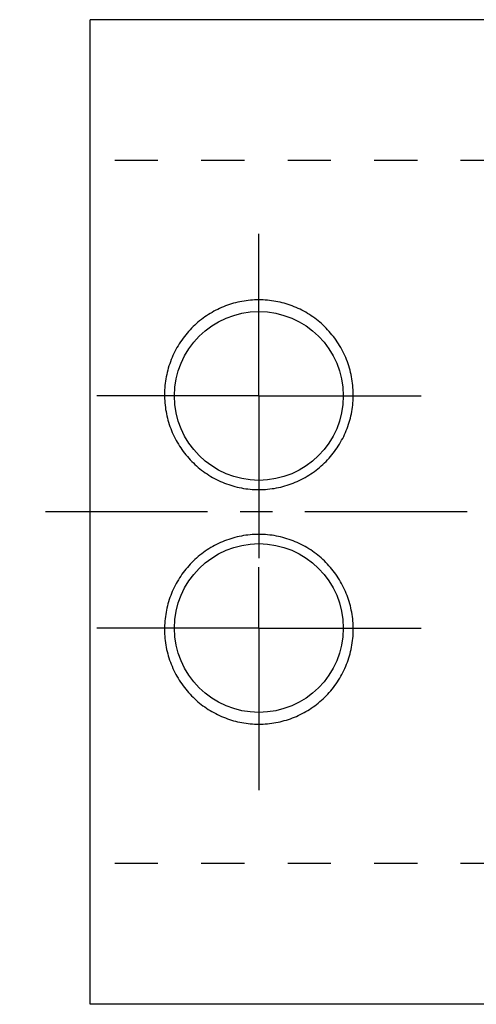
# Model space of a CAD drawing. Header units: millimetres. Extents: x 214 to 338, y 194 to 264.
# Tile 1 of 40: x 214 to 246, y 194 to 264. Entities that reach past the tile are written whole.
import ezdxf

# ---------------------------------------------------------------- set-up
doc = ezdxf.new("R2010")
doc.units = ezdxf.units.MM
doc.header["$LTSCALE"] = 30.734
doc.linetypes.add('CENTER', pattern=[0.6, 0.375, -0.075, 0.075, -0.075])
doc.linetypes.add('HIDDEN', pattern=[0.2, 0.1, -0.1])
doc.layers.get('0').update_dxf_attribs({"linetype": 'CONTINUOUS'})
doc.layers.add('DEFAULT_1', color=7, linetype='CENTER')
doc.layers.add('DEFAULT_2', color=8, linetype='HIDDEN')

msp = doc.modelspace()

# ---------------------------------------------------------------- linework, layer by layer
at = {"color": 7, "linetype": 'CONTINUOUS'}
for p, q in [((218.607, 194.175), (218.607, 264.175)), ((321.207, 264.175), (218.607, 264.175)), ((321.207, 194.175), (218.607, 194.175))]:
    msp.add_line(p, q, dxfattribs=at)
for centre in [(230.607, 237.425), (230.607, 220.925)]:
    msp.add_circle(centre, 6, dxfattribs=at)
for points, knots in [([(230.607, 244.259), (230.203, 244.259), (229.394, 244.185), (228.222, 243.857), (227.124, 243.321), (226.133, 242.589), (225.278, 241.672), (224.601, 240.602), (224.133, 239.419), (223.894, 238.178), (223.887, 236.922), (224.108, 235.694), (224.55, 234.526), (225.199, 233.457), (226.036, 232.523), (227.032, 231.759), (228.153, 231.193), (229.358, 230.846), (230.192, 230.768), (230.607, 230.768)], [0, 0, 0, 0, 0.05742, 0.114848, 0.172058, 0.23014, 0.289076, 0.349208, 0.409104, 0.468895, 0.527856, 0.586682, 0.645269, 0.70441, 0.763475, 0.822691, 0.881764, 0.940928, 1, 1, 1, 1]), ([(230.607, 230.768), (231.023, 230.768), (231.857, 230.846), (233.063, 231.194), (234.183, 231.76), (235.179, 232.523), (236.017, 233.458), (236.666, 234.528), (237.107, 235.697), (237.327, 236.925), (237.32, 238.18), (237.081, 239.421), (236.613, 240.604), (235.935, 241.674), (235.079, 242.591), (234.087, 243.322), (232.99, 243.858), (231.819, 244.185), (231.011, 244.259), (230.607, 244.259)], [0, 0, 0, 0, 0.059113, 0.118292, 0.177361, 0.236587, 0.295659, 0.354833, 0.413436, 0.472257, 0.531193, 0.590956, 0.650858, 0.711023, 0.770025, 0.828113, 0.885295, 0.942637, 1, 1, 1, 1]), ([(230.607, 227.582), (230.192, 227.582), (229.358, 227.504), (228.153, 227.156), (227.033, 226.591), (226.038, 225.828), (225.2, 224.894), (224.551, 223.825), (224.109, 222.657), (223.888, 221.43), (223.893, 220.176), (224.131, 218.936), (224.598, 217.753), (225.274, 216.682), (226.128, 215.765), (227.119, 215.032), (228.216, 214.495), (229.389, 214.165), (230.201, 214.09), (230.607, 214.09)], [0, 0, 0, 0, 0.05908, 0.118226, 0.177262, 0.236456, 0.295491, 0.354632, 0.413205, 0.471995, 0.530888, 0.590604, 0.650465, 0.710596, 0.769559, 0.827607, 0.884808, 0.942292, 1, 1, 1, 1]), ([(230.607, 214.09), (231.014, 214.09), (231.827, 214.165), (233.002, 214.496), (234.099, 215.034), (235.089, 215.768), (235.942, 216.685), (236.617, 217.755), (237.084, 218.937), (237.321, 220.178), (237.327, 221.433), (237.105, 222.66), (236.663, 223.827), (236.014, 224.895), (235.176, 225.829), (234.18, 226.591), (233.06, 227.157), (231.856, 227.504), (231.022, 227.582), (230.607, 227.582)], [0, 0, 0, 0, 0.05778, 0.115359, 0.172593, 0.230632, 0.289527, 0.349624, 0.409477, 0.46922, 0.528135, 0.586927, 0.645482, 0.704588, 0.763616, 0.822796, 0.881833, 0.940964, 1, 1, 1, 1])]:
    msp.add_open_spline(points, degree=3, knots=knots, dxfattribs=at)
at = {"layer": 'DEFAULT_1', "color": 2, "linetype": 'CENTER'}
for p, q in [((230.607, 237.425), (230.607, 249.604)), ((230.607, 237.425), (218.428, 237.425)), ((230.607, 237.425), (230.607, 225.245)), ((230.607, 237.425), (242.786, 237.425)), ((337.607, 229.175), (213.607, 229.175)), ((230.607, 220.925), (230.607, 225.245)), ((230.607, 220.925), (218.428, 220.925)), ((230.607, 220.925), (230.607, 208.745)), ((230.607, 220.925), (242.786, 220.925))]:
    msp.add_line(p, q, dxfattribs=at)
at = {"layer": 'DEFAULT_2', "color": 8, "linetype": 'HIDDEN'}
for p, q in [((272.607, 254.175), (218.607, 254.175)), ((272.607, 204.175), (218.607, 204.175))]:
    msp.add_line(p, q, dxfattribs=at)

doc.saveas('drawing.dxf')
